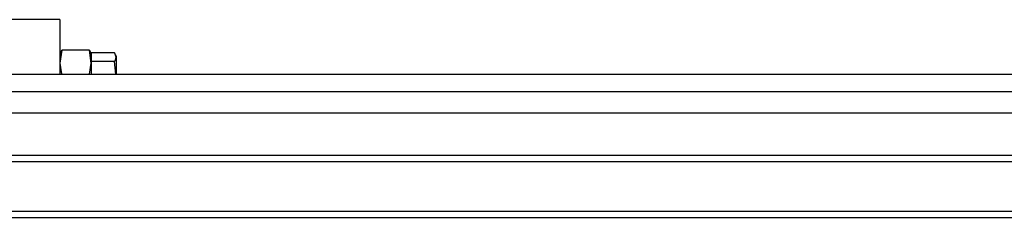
# Model space of a CAD drawing. Header units: millimetres. Extents: x 0 to 420, y 0 to 297.
# Tile 12 of 80: x 149.2 to 166.39, y 110.56 to 114.02. Entities that reach past the tile are written whole.
import ezdxf

# ---------------------------------------------------------------- set-up
doc = ezdxf.new("R2010")
doc.units = ezdxf.units.MM

msp = doc.modelspace()

# ---------------------------------------------------------------- linework, layer by layer
at = {"color": 7, "linetype": 'Continuous', "lineweight": 25}
for p, q in [((149.9072, 114.0222), (148.2742, 114.0222)), ((149.9072, 114.0222), (149.9072, 113.0653)), ((149.9379, 113.4854), (149.9072, 113.262)), ((149.9139, 113.4419), (149.9072, 113.4234)), ((150.4209, 113.4854), (149.9379, 113.4854)), ((150.4516, 113.262), (150.4209, 113.4854)), ((150.4516, 113.4234), (150.4449, 113.4419)), ((150.8588, 113.4393), (150.4516, 113.4393)), ((150.4516, 113.4393), (150.4516, 113.4234)), ((149.9072, 113.262), (149.9333, 113.0723)), ((150.4246, 113.0653), (150.4516, 113.262)), ((150.4516, 113.4234), (150.4516, 113.3107)), ((150.4516, 113.3107), (150.4516, 113.2899)), ((150.4516, 113.2899), (150.4516, 113.2119)), ((150.8588, 113.2899), (150.4516, 113.2899)), ((150.8815, 113.0653), (150.8588, 113.2899)), ((150.8871, 113.3815), (150.8807, 113.3991)), ((150.8871, 113.3815), (150.8871, 113.3646)), ((150.8871, 113.3646), (150.8871, 113.0653)), ((150.4516, 113.2057), (150.4516, 113.0653)), ((99.356, 113.0653), (179.734, 113.0653)), ((58.347, 112.7671), (221.653, 112.7671)), ((58.347, 111.6499), (221.653, 111.6499)), ((58.347, 111.5411), (221.653, 111.5411)), ((58.347, 110.6701), (221.653, 110.6701)), ((58.347, 110.5612), (221.653, 110.5612))]:
    msp.add_line(p, q, dxfattribs=at)
at = {"color": 7, "linetype": 'Continuous'}
msp.add_line((64.4438, 112.3891), (215.5562, 112.3891), dxfattribs=at)
at = {"color": 7, "linetype": 'Continuous', "lineweight": 25}
for points, knots in [([(149.9181, 113.4412), (149.9199, 113.4498), (149.9229, 113.4647), (149.9335, 113.4793), (149.9379, 113.4854)], [0, 0, 0, 0, 0.5838991, 1, 1, 1, 1]), ([(150.4209, 113.4854), (150.4253, 113.4793), (150.4359, 113.4647), (150.439, 113.4498), (150.4407, 113.4412)], [0, 0, 0, 0, 0.41610092, 1, 1, 1, 1]), ([(150.8871, 113.3646), (150.8822, 113.3883), (150.877, 113.4134), (150.8597, 113.438), (150.8588, 113.4393)], [0, 0, 0, 0, 0.9470257, 1, 1, 1, 1]), ([(150.8588, 113.2899), (150.8623, 113.295), (150.8792, 113.3196), (150.8836, 113.3447), (150.8871, 113.3646)], [0, 0, 0, 0, 0.2061857, 1, 1, 1, 1])]:
    msp.add_open_spline(points, degree=3, knots=knots, dxfattribs=at)

doc.saveas('drawing.dxf')
